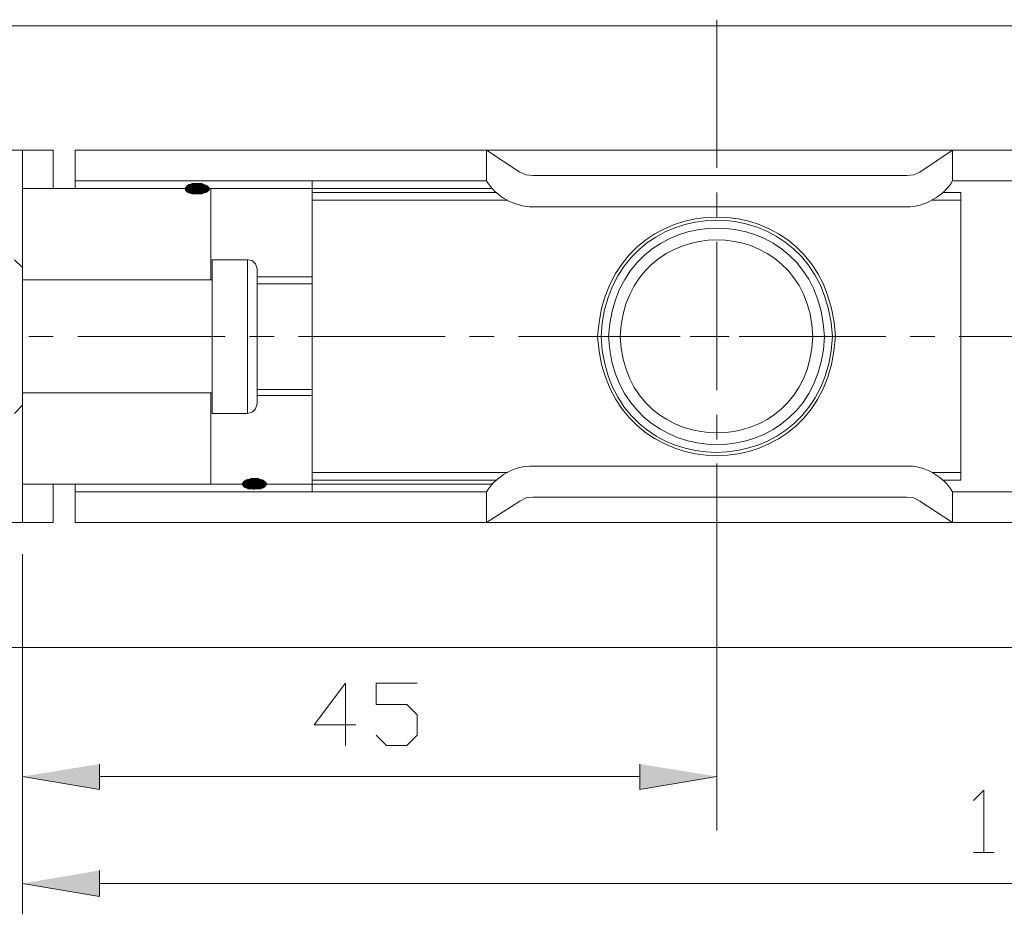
# Model space of a CAD drawing. Header units: inches. Extents: x 1352 to 2050, y -1711 to -1289.
# Tile 29 of 256: x 1429 to 1459, y -1411 to -1384. Entities that reach past the tile are written whole.
import ezdxf

# ---------------------------------------------------------------- set-up
doc = ezdxf.new("R2010")
doc.units = ezdxf.units.IN
doc.header["$MEASUREMENT"] = 0
doc.layers.add('图层 1', color=7, linetype='Continuous')

# ---------------------------------------------------------------- blocks, each defined once
blk = doc.blocks.new('block 5')
at = {"layer": '图层 1', "true_color": 0x221814}
for points in [[(1433.717, -1388.816), (1433.696, -1388.837), (1434.285, -1388.837)], [(1433.717, -1388.816), (1434.264, -1388.816), (1434.285, -1388.837)], [(1433.781, -1388.795), (1433.759, -1388.816), (1434.243, -1388.816)], [(1433.781, -1388.795), (1434.201, -1388.795), (1434.243, -1388.816)], [(1433.844, -1388.773), (1433.822, -1388.795), (1434.18, -1388.795)], [(1433.844, -1388.773), (1434.138, -1388.773), (1434.18, -1388.795)], [(1433.633, -1388.879), (1433.633, -1388.901), (1434.369, -1388.901)], [(1433.633, -1388.879), (1434.348, -1388.879), (1434.369, -1388.901)], [(1433.633, -1388.901), (1433.633, -1388.922), (1434.369, -1388.922)], [(1433.633, -1388.901), (1434.369, -1388.901), (1434.369, -1388.922)], [(1433.633, -1388.922), (1433.633, -1388.943), (1434.369, -1388.943)], [(1433.633, -1388.922), (1434.369, -1388.922), (1434.369, -1388.943)], [(1433.633, -1388.943), (1433.633, -1388.964), (1434.369, -1388.964)], [(1433.633, -1388.943), (1434.369, -1388.943), (1434.369, -1388.964)], [(1433.633, -1388.964), (1433.633, -1388.985), (1434.348, -1388.985)], [(1433.633, -1388.964), (1434.369, -1388.964), (1434.348, -1388.985)], [(1433.675, -1388.858), (1433.654, -1388.88), (1434.348, -1388.88)], [(1433.654, -1388.985), (1433.676, -1389.007), (1434.327, -1389.007)], [(1433.654, -1388.985), (1434.348, -1388.985), (1434.327, -1389.007)], [(1433.675, -1388.837), (1433.675, -1388.859), (1434.327, -1388.859)], [(1433.675, -1388.837), (1434.306, -1388.837), (1434.327, -1388.859)], [(1433.675, -1388.858), (1434.327, -1388.858), (1434.348, -1388.88)], [(1433.675, -1389.007), (1433.675, -1389.028), (1434.306, -1389.028)], [(1433.675, -1389.007), (1434.327, -1389.007), (1434.306, -1389.028)], [(1433.696, -1389.028), (1433.718, -1389.049), (1434.264, -1389.049)], [(1433.696, -1389.028), (1434.285, -1389.028), (1434.264, -1389.049)], [(1433.76, -1389.049), (1433.781, -1389.07), (1434.201, -1389.07)], [(1433.76, -1389.049), (1434.243, -1389.049), (1434.201, -1389.07)], [(1433.823, -1389.07), (1433.844, -1389.091), (1434.138, -1389.091)], [(1433.823, -1389.07), (1434.18, -1389.07), (1434.138, -1389.091)], [(1435.462, -1397.939), (1435.441, -1397.96), (1436.072, -1397.96)], [(1435.483, -1397.918), (1435.462, -1397.939), (1436.051, -1397.939)], [(1435.462, -1397.939), (1436.051, -1397.939), (1436.072, -1397.96)], [(1435.483, -1397.918), (1436.03, -1397.918), (1436.051, -1397.939)], [(1435.546, -1397.896), (1435.525, -1397.918), (1436.009, -1397.918)], [(1435.546, -1397.896), (1435.967, -1397.896), (1436.009, -1397.918)], [(1435.651, -1397.875), (1435.609, -1397.896), (1435.903, -1397.896)], [(1435.651, -1397.875), (1435.882, -1397.875), (1435.903, -1397.896)], [(1435.399, -1398.023), (1435.378, -1398.045), (1436.135, -1398.045)], [(1435.378, -1398.045), (1435.399, -1398.066), (1436.135, -1398.066)], [(1435.378, -1398.045), (1436.135, -1398.045), (1436.135, -1398.066)], [(1435.42, -1397.981), (1435.399, -1398.003), (1436.114, -1398.003)], [(1435.399, -1398.002), (1435.399, -1398.024), (1436.135, -1398.024)], [(1435.399, -1398.002), (1436.114, -1398.002), (1436.135, -1398.024)], [(1435.399, -1398.023), (1436.135, -1398.023), (1436.135, -1398.045)], [(1435.399, -1398.066), (1435.399, -1398.087), (1436.114, -1398.087)], [(1435.399, -1398.066), (1436.114, -1398.066), (1436.114, -1398.087)], [(1435.399, -1398.087), (1435.421, -1398.108), (1436.093, -1398.108)], [(1435.399, -1398.087), (1436.114, -1398.087), (1436.093, -1398.108)], [(1435.42, -1397.96), (1435.42, -1397.981), (1436.093, -1397.981)], [(1435.42, -1397.96), (1436.093, -1397.96), (1436.093, -1397.981)], [(1435.42, -1397.981), (1436.093, -1397.981), (1436.114, -1398.003)], [(1435.42, -1398.108), (1435.441, -1398.129), (1436.072, -1398.129)], [(1435.42, -1398.108), (1436.093, -1398.108), (1436.072, -1398.129)], [(1435.441, -1398.129), (1435.463, -1398.15), (1436.051, -1398.15)], [(1435.441, -1398.129), (1436.072, -1398.129), (1436.051, -1398.15)], [(1435.483, -1398.15), (1435.525, -1398.172), (1436.009, -1398.172)], [(1435.483, -1398.15), (1436.03, -1398.15), (1436.009, -1398.172)], [(1435.546, -1398.172), (1435.568, -1398.193), (1435.946, -1398.193)], [(1435.546, -1398.172), (1435.967, -1398.172), (1435.946, -1398.193)], [(1435.714, -1398.193), (1435.819, -1398.193), (1435.736, -1398.214)], [(1430.985, -1406.681), (1430.985, -1407.464), (1428.609, -1407.062)], [(1447.655, -1406.681), (1447.655, -1407.464), (1450.03, -1407.062)], [(1430.985, -1409.961), (1430.985, -1410.766), (1428.609, -1410.364)]]:
    blk.add_hatch(color=250, dxfattribs=at).paths.add_polyline_path(points)
at = {"layer": '图层 1', "color": 250, "lineweight": 18, "true_color": 0x221814}
for points in [[(1422.408, -1403.082), (1422.408, -1383.906), (1530.668, -1383.906)], [(1450.03, -1383.715), (1450.03, -1388.287)], [(1428.609, -1387.736), (1422.408, -1387.736)], [(1428.609, -1399.23), (1428.609, -1387.736)], [(1428.609, -1387.736), (1429.555, -1387.736)], [(1429.555, -1388.922), (1429.555, -1387.736)], [(1430.228, -1388.922), (1430.228, -1387.736)], [(1430.228, -1387.736), (1493.103, -1387.736)], [(1442.925, -1388.689), (1442.925, -1387.736)], [(1442.925, -1387.736), (1443.955, -1388.414)], [(1456.294, -1388.414), (1457.303, -1387.736)], [(1457.303, -1387.736), (1457.303, -1388.689)], [(1443.955, -1388.414), (1444.144, -1388.499), (1444.354, -1388.52)], [(1444.354, -1388.52), (1455.895, -1388.52)], [(1455.895, -1388.52), (1456.105, -1388.499), (1456.294, -1388.414)], [(1430.228, -1388.689), (1442.925, -1388.689)], [(1442.925, -1388.689), (1437.543, -1388.689), (1437.543, -1398.277)], [(1457.303, -1388.689), (1493.103, -1388.689)], [(1428.609, -1388.922), (1443.114, -1388.922)], [(1434.054, -1388.922), (1434.033, -1388.88), (1433.949, -1388.88), (1433.928, -1388.922), (1433.949, -1388.985), (1434.033, -1388.985), (1434.054, -1388.922)], [(1434.411, -1391.737), (1434.411, -1388.922)], [(1437.543, -1389.049), (1443.24, -1389.049)], [(1450.03, -1389.049), (1450.03, -1389.811)], [(1457.009, -1389.049), (1457.556, -1389.049)], [(1457.556, -1397.918), (1457.556, -1389.049)], [(1437.543, -1389.282), (1443.577, -1389.282)], [(1456.673, -1389.282), (1457.556, -1389.282)], [(1444.354, -1389.493), (1455.895, -1389.493)], [(1450.03, -1390.573), (1450.03, -1395.145)], [(1428.357, -1391.123), (1428.609, -1391.356)], [(1434.453, -1391.123), (1435.546, -1391.123)], [(1434.453, -1391.123), (1434.453, -1395.864)], [(1435.841, -1391.398), (1435.799, -1391.25), (1435.693, -1391.144), (1435.546, -1391.123)], [(1435.546, -1391.123), (1435.546, -1395.864)], [(1428.357, -1395.864), (1428.609, -1395.61), (1428.609, -1391.356)], [(1435.841, -1391.398), (1435.841, -1395.568)], [(1428.609, -1391.737), (1434.411, -1391.737)], [(1428.609, -1391.737), (1434.453, -1391.737)], [(1429.555, -1391.737), (1429.576, -1391.737)], [(1435.841, -1391.652), (1437.543, -1391.652)], [(1437.543, -1391.864), (1435.841, -1391.864)], [(1429.555, -1393.494), (1428.798, -1393.494)], [(1434.853, -1393.494), (1430.312, -1393.494)], [(1436.366, -1393.494), (1435.61, -1393.494)], [(1441.642, -1393.494), (1437.123, -1393.494)], [(1443.156, -1393.494), (1442.399, -1393.494)], [(1448.453, -1393.494), (1443.913, -1393.494)], [(1445.489, -1393.494), (1448.895, -1393.494)], [(1449.967, -1393.494), (1449.21, -1393.494)], [(1449.652, -1393.494), (1450.408, -1393.494)], [(1455.243, -1393.494), (1450.724, -1393.494)], [(1451.165, -1393.494), (1454.57, -1393.494)], [(1456.757, -1393.494), (1456, -1393.494)], [(1462.054, -1393.494), (1457.513, -1393.494)], [(1437.543, -1395.124), (1435.841, -1395.124)], [(1428.609, -1395.23), (1434.411, -1395.23)], [(1428.609, -1395.23), (1434.453, -1395.23)], [(1429.555, -1395.23), (1429.576, -1395.23)], [(1434.411, -1398.045), (1434.411, -1395.23)], [(1435.841, -1395.314), (1437.543, -1395.314)], [(1435.546, -1395.864), (1435.693, -1395.822), (1435.799, -1395.716), (1435.841, -1395.568)], [(1434.453, -1395.864), (1435.546, -1395.864)], [(1450.03, -1395.907), (1450.03, -1396.669)], [(1444.354, -1397.494), (1455.895, -1397.494)], [(1450.03, -1397.409), (1450.03, -1401.981)], [(1437.543, -1397.685), (1443.577, -1397.685)], [(1437.543, -1397.918), (1443.24, -1397.918)], [(1456.673, -1397.685), (1457.556, -1397.685)], [(1457.009, -1397.918), (1457.556, -1397.918)], [(1443.114, -1398.045), (1428.609, -1398.045)], [(1429.555, -1399.23), (1429.555, -1398.045)], [(1430.228, -1399.23), (1430.228, -1398.045)], [(1430.228, -1398.277), (1442.925, -1398.277)], [(1437.543, -1398.277), (1442.925, -1398.277)], [(1442.925, -1398.277), (1442.925, -1399.23)], [(1444.354, -1398.447), (1444.144, -1398.468), (1443.955, -1398.574)], [(1455.895, -1398.447), (1444.354, -1398.447)], [(1456.294, -1398.574), (1456.105, -1398.468), (1455.895, -1398.447)], [(1457.303, -1398.277), (1493.103, -1398.277)], [(1457.303, -1398.277), (1457.303, -1399.23)], [(1443.955, -1398.574), (1442.925, -1399.23)], [(1457.303, -1399.23), (1456.294, -1398.574)], [(1428.609, -1399.23), (1422.408, -1399.23)], [(1428.609, -1399.23), (1429.555, -1399.23)], [(1430.228, -1399.23), (1493.103, -1399.23)], [(1428.609, -1400.204), (1428.609, -1408.035)], [(1450.03, -1400.204), (1450.03, -1408.035)], [(1428.609, -1401.156), (1428.609, -1411.316)], [(1450.03, -1402.743), (1450.03, -1403.505)], [(1422.408, -1403.082), (1530.668, -1403.082)], [(1438.889, -1405.474), (1437.606, -1405.474), (1438.573, -1404.183), (1438.573, -1406.109)], [(1439.519, -1405.792), (1439.835, -1406.109), (1440.465, -1406.109), (1440.781, -1405.792), (1440.781, -1405.157), (1440.465, -1404.839), (1439.519, -1404.839), (1439.519, -1404.183), (1440.781, -1404.183)], [(1450.03, -1404.267), (1450.03, -1408.734)], [(1430.985, -1407.061), (1447.654, -1407.061)], [(1457.955, -1407.802), (1458.271, -1407.485), (1458.271, -1409.411)], [(1457.955, -1409.411), (1458.586, -1409.411)], [(1430.985, -1410.364), (1490.727, -1410.364)]]:
    blk.add_lwpolyline(points, dxfattribs=at)
at = {"layer": '图层 1', "lineweight": 0}
for points in [[(1433.717, -1388.816), (1433.696, -1388.837), (1434.285, -1388.837)], [(1433.76, -1388.816), (1433.717, -1388.816), (1434.264, -1388.816)], [(1433.717, -1388.816), (1434.264, -1388.816), (1434.285, -1388.837)], [(1433.781, -1388.795), (1433.759, -1388.816), (1434.243, -1388.816)], [(1433.76, -1388.816), (1434.264, -1388.816)], [(1433.823, -1388.795), (1433.781, -1388.795), (1434.201, -1388.795)], [(1433.781, -1388.795), (1434.201, -1388.795), (1434.243, -1388.816)], [(1433.844, -1388.773), (1433.822, -1388.795), (1434.18, -1388.795)], [(1433.823, -1388.795), (1434.201, -1388.795)], [(1433.886, -1388.773), (1433.844, -1388.773), (1434.138, -1388.773)], [(1433.844, -1388.773), (1434.138, -1388.773), (1434.18, -1388.795)], [(1433.907, -1388.773), (1433.885, -1388.773), (1434.117, -1388.773)], [(1433.886, -1388.773), (1434.138, -1388.773)], [(1433.949, -1388.773), (1433.907, -1388.773), (1434.075, -1388.773)], [(1433.907, -1388.773), (1434.117, -1388.773)], [(1433.97, -1388.773), (1433.948, -1388.773), (1434.054, -1388.773)], [(1433.949, -1388.773), (1434.075, -1388.773)], [(1433.654, -1388.879), (1433.633, -1388.879), (1434.348, -1388.879)], [(1433.633, -1388.879), (1433.633, -1388.901), (1434.369, -1388.901)], [(1433.633, -1388.879), (1434.348, -1388.879), (1434.369, -1388.901)], [(1433.633, -1388.901), (1433.633, -1388.922), (1434.369, -1388.922)], [(1433.633, -1388.901), (1434.369, -1388.901), (1434.369, -1388.922)], [(1433.633, -1388.922), (1434.369, -1388.922)], [(1433.633, -1388.922), (1434.369, -1388.922)], [(1433.633, -1388.922), (1433.633, -1388.943), (1434.369, -1388.943)], [(1433.633, -1388.922), (1434.369, -1388.922), (1434.369, -1388.943)], [(1433.633, -1388.943), (1433.633, -1388.964), (1434.369, -1388.964)], [(1433.633, -1388.943), (1434.369, -1388.943), (1434.369, -1388.964)], [(1433.633, -1388.964), (1433.633, -1388.985), (1434.348, -1388.985)], [(1433.633, -1388.964), (1434.369, -1388.964), (1434.348, -1388.985)], [(1433.633, -1388.985), (1434.348, -1388.985)], [(1433.633, -1388.985), (1434.348, -1388.985)], [(1433.675, -1388.858), (1433.654, -1388.88), (1434.348, -1388.88)], [(1433.654, -1388.879), (1434.348, -1388.879)], [(1433.654, -1388.985), (1433.676, -1389.007), (1434.327, -1389.007)], [(1433.654, -1388.985), (1434.348, -1388.985), (1434.327, -1389.007)], [(1433.696, -1388.837), (1433.675, -1388.837), (1434.306, -1388.837)], [(1433.675, -1388.837), (1433.675, -1388.859), (1434.327, -1388.859)], [(1433.675, -1388.837), (1434.306, -1388.837), (1434.327, -1388.859)], [(1433.675, -1388.858), (1434.327, -1388.858), (1434.348, -1388.88)], [(1433.675, -1389.007), (1433.675, -1389.028), (1434.306, -1389.028)], [(1433.675, -1389.007), (1434.327, -1389.007), (1434.306, -1389.028)], [(1433.675, -1389.028), (1434.285, -1389.028)], [(1433.675, -1389.028), (1434.306, -1389.028), (1434.285, -1389.028)], [(1433.696, -1388.837), (1434.306, -1388.837)], [(1433.696, -1389.028), (1433.718, -1389.049), (1434.264, -1389.049)], [(1433.696, -1389.028), (1434.285, -1389.028), (1434.264, -1389.049)], [(1433.717, -1389.049), (1434.243, -1389.049)], [(1433.717, -1389.049), (1434.264, -1389.049), (1434.243, -1389.049)], [(1433.76, -1389.049), (1433.781, -1389.07), (1434.201, -1389.07)], [(1433.76, -1389.049), (1434.243, -1389.049), (1434.201, -1389.07)], [(1433.781, -1389.07), (1434.18, -1389.07)], [(1433.781, -1389.07), (1434.201, -1389.07), (1434.18, -1389.07)], [(1433.823, -1389.07), (1433.844, -1389.091), (1434.138, -1389.091)], [(1433.823, -1389.07), (1434.18, -1389.07), (1434.138, -1389.091)], [(1433.844, -1389.091), (1434.116, -1389.091)], [(1433.844, -1389.091), (1434.138, -1389.091), (1434.116, -1389.091)], [(1433.886, -1389.091), (1434.075, -1389.091)], [(1433.886, -1389.091), (1434.117, -1389.091), (1434.075, -1389.091)], [(1433.907, -1389.091), (1434.054, -1389.091)], [(1433.907, -1389.091), (1434.075, -1389.091), (1434.054, -1389.091)], [(1433.949, -1389.091), (1434.054, -1389.091), (1433.97, -1389.091)], [(1435.462, -1397.939), (1435.441, -1397.96), (1436.072, -1397.96)], [(1435.483, -1397.918), (1435.462, -1397.939), (1436.051, -1397.939)], [(1435.462, -1397.939), (1436.051, -1397.939), (1436.072, -1397.96)], [(1435.525, -1397.918), (1435.483, -1397.918), (1436.03, -1397.918)], [(1435.483, -1397.918), (1436.03, -1397.918), (1436.051, -1397.939)], [(1435.546, -1397.896), (1435.525, -1397.918), (1436.009, -1397.918)], [(1435.525, -1397.918), (1436.03, -1397.918)], [(1435.567, -1397.896), (1435.546, -1397.896), (1435.967, -1397.896)], [(1435.546, -1397.896), (1435.967, -1397.896), (1436.009, -1397.918)], [(1435.609, -1397.896), (1435.567, -1397.896), (1435.946, -1397.896)], [(1435.567, -1397.896), (1435.967, -1397.896)], [(1435.651, -1397.875), (1435.609, -1397.896), (1435.903, -1397.896)], [(1435.609, -1397.896), (1435.946, -1397.896)], [(1435.672, -1397.875), (1435.651, -1397.875), (1435.883, -1397.875)], [(1435.651, -1397.875), (1435.882, -1397.875), (1435.903, -1397.896)], [(1435.714, -1397.875), (1435.672, -1397.875), (1435.84, -1397.875)], [(1435.672, -1397.875), (1435.883, -1397.875)], [(1435.735, -1397.875), (1435.714, -1397.875), (1435.819, -1397.875)], [(1435.714, -1397.875), (1435.84, -1397.875)], [(1435.399, -1398.023), (1435.378, -1398.045), (1436.135, -1398.045)], [(1435.378, -1398.045), (1435.399, -1398.066), (1436.135, -1398.066)], [(1435.378, -1398.045), (1436.135, -1398.045), (1436.135, -1398.066)], [(1435.42, -1397.981), (1435.399, -1398.003), (1436.114, -1398.003)], [(1435.399, -1398.002), (1436.114, -1398.002)], [(1435.399, -1398.002), (1436.114, -1398.002)], [(1435.399, -1398.002), (1435.399, -1398.024), (1436.135, -1398.024)], [(1435.399, -1398.002), (1436.114, -1398.002), (1436.135, -1398.024)], [(1435.399, -1398.023), (1436.135, -1398.023), (1436.135, -1398.045)], [(1435.399, -1398.066), (1436.114, -1398.066)], [(1435.399, -1398.066), (1436.135, -1398.066), (1436.114, -1398.066)], [(1435.399, -1398.066), (1435.399, -1398.087), (1436.114, -1398.087)], [(1435.399, -1398.066), (1436.114, -1398.066), (1436.114, -1398.087)], [(1435.399, -1398.087), (1435.421, -1398.108), (1436.093, -1398.108)], [(1435.399, -1398.087), (1436.114, -1398.087), (1436.093, -1398.108)], [(1435.441, -1397.96), (1435.42, -1397.96), (1436.093, -1397.96)], [(1435.42, -1397.96), (1435.42, -1397.981), (1436.093, -1397.981)], [(1435.42, -1397.96), (1436.093, -1397.96), (1436.093, -1397.981)], [(1435.42, -1397.981), (1436.093, -1397.981), (1436.114, -1398.003)], [(1435.42, -1398.108), (1436.093, -1398.108)], [(1435.42, -1398.108), (1436.093, -1398.108)], [(1435.42, -1398.108), (1435.441, -1398.129), (1436.072, -1398.129)], [(1435.42, -1398.108), (1436.093, -1398.108), (1436.072, -1398.129)], [(1435.441, -1397.96), (1436.093, -1397.96)], [(1435.441, -1398.129), (1435.463, -1398.15), (1436.051, -1398.15)], [(1435.441, -1398.129), (1436.072, -1398.129), (1436.051, -1398.15)], [(1435.462, -1398.15), (1436.03, -1398.15)], [(1435.462, -1398.15), (1436.051, -1398.15), (1436.03, -1398.15)], [(1435.483, -1398.15), (1435.525, -1398.172), (1436.009, -1398.172)], [(1435.483, -1398.15), (1436.03, -1398.15), (1436.009, -1398.172)], [(1435.525, -1398.172), (1435.967, -1398.172)], [(1435.525, -1398.172), (1436.009, -1398.172), (1435.967, -1398.172)], [(1435.546, -1398.172), (1435.568, -1398.193), (1435.946, -1398.193)], [(1435.546, -1398.172), (1435.967, -1398.172), (1435.946, -1398.193)], [(1435.567, -1398.193), (1435.903, -1398.193)], [(1435.567, -1398.193), (1435.946, -1398.193), (1435.903, -1398.193)], [(1435.609, -1398.193), (1435.882, -1398.193)], [(1435.609, -1398.193), (1435.904, -1398.193), (1435.882, -1398.193)], [(1435.651, -1398.193), (1435.84, -1398.193)], [(1435.651, -1398.193), (1435.882, -1398.193), (1435.84, -1398.193)], [(1435.672, -1398.193), (1435.82, -1398.193)], [(1435.672, -1398.193), (1435.841, -1398.193), (1435.82, -1398.193)], [(1435.714, -1398.193), (1435.819, -1398.193), (1435.736, -1398.214)], [(1430.985, -1406.681), (1430.985, -1407.464), (1428.609, -1407.062)], [(1447.655, -1406.681), (1447.655, -1407.464), (1450.03, -1407.062)], [(1430.985, -1409.961), (1430.985, -1410.766), (1428.609, -1410.364)]]:
    blk.add_lwpolyline(points, dxfattribs=at)
at = {"layer": '图层 1', "color": 250, "lineweight": 18, "true_color": 0x221814}
for points in [[(1433.633, -1388.922), (1433.656, -1388.703), (1434.31, -1388.731), (1434.369, -1388.922), (1434.361, -1389.141), (1433.609, -1389.168), (1433.633, -1388.922)], [(1453.687, -1393.494), (1453.46, -1388.572), (1446.609, -1388.576), (1446.351, -1393.494), (1446.627, -1398.384), (1453.443, -1398.387), (1453.687, -1393.494)], [(1453.604, -1393.494), (1453.326, -1388.653), (1446.657, -1388.756), (1446.456, -1393.494), (1446.674, -1398.246), (1453.357, -1398.26), (1453.604, -1393.494)], [(1453.351, -1393.494), (1453.165, -1389.018), (1446.908, -1389.031), (1446.688, -1393.494), (1446.893, -1397.924), (1453.18, -1397.938), (1453.351, -1393.494)], [(1452.994, -1393.494), (1452.859, -1389.511), (1447.206, -1389.52), (1447.045, -1393.494), (1447.218, -1397.446), (1452.848, -1397.455), (1452.994, -1393.494)]]:
    blk.add_open_spline(points, degree=3, knots=[0, 0, 0, 0, 1, 1, 1, 2, 2, 2, 2], dxfattribs=at)
for points in [[(1442.925, -1388.689), (1443.222, -1389.183), (1443.786, -1389.48), (1444.354, -1389.493)], [(1455.895, -1389.493), (1456.439, -1389.489), (1457.026, -1389.161), (1457.303, -1388.689)], [(1444.354, -1397.494), (1443.812, -1397.45), (1443.196, -1397.813), (1442.925, -1398.277)], [(1457.303, -1398.277), (1457.057, -1397.837), (1456.406, -1397.438), (1455.895, -1397.494)]]:
    blk.add_open_spline(points, degree=3, dxfattribs=at)
blk = doc.blocks.new('block 3')
at = {"layer": '图层 1'}
blk.add_blockref('block 5', (0, 0), dxfattribs=at)
blk = doc.blocks.new('block 2')
at = {"layer": '图层 1'}
blk.add_blockref('block 3', (0, 0), dxfattribs=at)

msp = doc.modelspace()

# ---------------------------------------------------------------- block references
at = {"layer": '图层 1'}
msp.add_blockref('block 2', (0, 0), dxfattribs=at)

doc.saveas('drawing.dxf')
